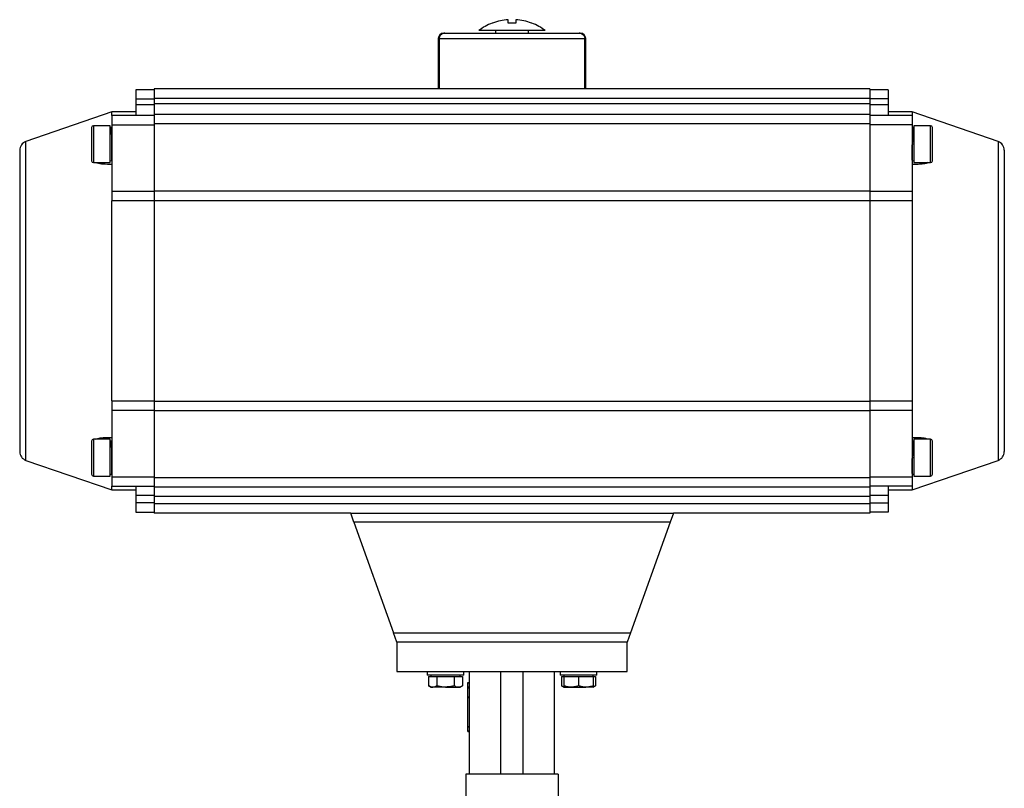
# Model space of a CAD drawing. Header units: millimetres. Extents: x 451 to 2954, y 78 to 2277.
# Tile 3 of 21: x 451 to 985, y 1189 to 1606. Entities that reach past the tile are written whole.
import ezdxf

# ---------------------------------------------------------------- set-up
doc = ezdxf.new("R2010")
doc.units = ezdxf.units.MM

msp = doc.modelspace()

# ---------------------------------------------------------------- linework, layer by layer
at = {"color": 7, "linetype": 'Continuous', "lineweight": 25}
for p, q in [((716.12, 1604.08), (716.12, 1605.95)), ((720.12, 1605.95), (720.12, 1604.08)), ((709.12, 1600.08), (709.12, 1598.68)), ((715.12, 1598.68), (715.12, 1598.48)), ((721.12, 1598.48), (721.12, 1598.68)), ((727.12, 1598.68), (727.12, 1600.08)), ((755.12, 1598.68), (754.46, 1598.68)), ((678.12, 1595.68), (678.12, 1568.68)), ((678.62, 1595.68), (757.61, 1595.68)), ((758.12, 1568.68), (758.12, 1595.68)), ((524.12, 1567.98), (514.12, 1567.98)), ((514.12, 1567.98), (514.12, 1562.98)), ((524.12, 1568.48), (524.12, 1563.48)), ((912.12, 1568.48), (524.12, 1568.48)), ((678.12, 1568.68), (678.54, 1568.68)), ((678.54, 1568.68), (757.69, 1568.68)), ((688.12, 1568.68), (688.12, 1568.48)), ((748.12, 1568.48), (748.12, 1568.68)), ((757.69, 1568.68), (758.12, 1568.68)), ((912.12, 1568.48), (912.12, 1563.48)), ((922.12, 1567.98), (912.12, 1567.98)), ((922.12, 1567.98), (922.12, 1562.98)), ((514.12, 1562.98), (524.12, 1562.98)), ((514.12, 1562.98), (514.12, 1559.98)), ((514.12, 1559.98), (514.12, 1553.98)), ((514.12, 1559.98), (524.12, 1559.98)), ((524.12, 1563.48), (524.12, 1560.48)), ((524.12, 1563.48), (912.12, 1563.48)), ((524.12, 1560.48), (524.12, 1554.48)), ((524.12, 1560.48), (912.12, 1560.48)), ((912.12, 1563.48), (912.12, 1560.48)), ((922.12, 1562.98), (912.12, 1562.98)), ((912.12, 1560.48), (912.12, 1554.48)), ((912.12, 1559.98), (922.12, 1559.98)), ((922.12, 1562.98), (922.12, 1559.98)), ((922.12, 1559.98), (922.12, 1553.98)), ((501.12, 1555.98), (454.49, 1539.93)), ((514.12, 1555.98), (501.12, 1555.98)), ((501.12, 1553.98), (501.12, 1555.98)), ((524.12, 1553.98), (501.12, 1553.98)), ((501.12, 1553.98), (501.12, 1548.98)), ((524.12, 1554.48), (524.12, 1549.48)), ((912.12, 1554.48), (524.12, 1554.48)), ((912.12, 1554.48), (912.12, 1549.48)), ((935.12, 1553.98), (912.12, 1553.98)), ((935.12, 1555.98), (922.12, 1555.98)), ((981.74, 1539.93), (935.12, 1555.98)), ((935.12, 1555.98), (935.12, 1553.98)), ((935.12, 1553.98), (935.12, 1548.98)), ((501.12, 1548.98), (524.12, 1548.98)), ((501.12, 1548.98), (501.12, 1512.95)), ((524.12, 1549.48), (524.12, 1513.09)), ((912.12, 1549.48), (524.12, 1549.48)), ((912.12, 1549.48), (912.12, 1513.09)), ((935.12, 1548.98), (912.12, 1548.98)), ((935.12, 1548.98), (935.12, 1512.95)), ((500.12, 1548.48), (491.12, 1548.48)), ((500.12, 1538.48), (500.12, 1548.48)), ((500.74, 1547.51), (500.12, 1547.51)), ((501.12, 1544.48), (500.81, 1544.48)), ((935.49, 1544.48), (935.12, 1544.48)), ((936.12, 1547.51), (935.49, 1547.51)), ((945.12, 1548.48), (936.12, 1548.48)), ((936.12, 1548.48), (936.12, 1528.48)), ((500.12, 1528.48), (500.12, 1538.48)), ((936.12, 1538.48), (935.12, 1538.48)), ((936.12, 1539.48), (935.61, 1539.48)), ((491.12, 1528.48), (500.12, 1528.48)), ((500.12, 1529.52), (500.99, 1529.53)), ((500.99, 1532.48), (501.12, 1532.48)), ((935.12, 1532.48), (935.18, 1532.48)), ((935.24, 1529.53), (936.12, 1529.52)), ((936.12, 1528.48), (945.12, 1528.48)), ((501.12, 1512.95), (501.12, 1507.66)), ((501.12, 1512.95), (524.12, 1512.95)), ((524.12, 1513.09), (524.12, 1507.82)), ((524.12, 1513.09), (912.12, 1513.09)), ((912.12, 1513.09), (912.12, 1507.82)), ((912.12, 1512.95), (935.12, 1512.95)), ((935.12, 1512.95), (935.12, 1507.66)), ((501.12, 1399.31), (501.12, 1507.66)), ((524.12, 1507.66), (501.12, 1507.66)), ((524.12, 1507.82), (524.12, 1399.15)), ((912.12, 1507.82), (524.12, 1507.82)), ((912.12, 1507.82), (912.12, 1399.15)), ((935.12, 1507.66), (912.12, 1507.66)), ((935.12, 1507.66), (935.12, 1399.31)), ((501.12, 1399.31), (524.12, 1399.31)), ((501.12, 1399.31), (501.12, 1394.02)), ((524.12, 1399.15), (524.12, 1393.88)), ((524.12, 1399.15), (912.12, 1399.15)), ((912.12, 1399.31), (935.12, 1399.31)), ((912.12, 1399.15), (912.12, 1393.88)), ((935.12, 1399.31), (935.12, 1394.02)), ((524.12, 1394.02), (501.12, 1394.02)), ((501.12, 1394.02), (501.12, 1357.98)), ((524.12, 1393.88), (524.12, 1357.48)), ((912.12, 1393.88), (524.12, 1393.88)), ((935.12, 1394.02), (912.12, 1394.02)), ((912.12, 1393.88), (912.12, 1357.48)), ((935.12, 1394.02), (935.12, 1357.98)), ((500.12, 1378.48), (491.12, 1378.48)), ((500.12, 1368.48), (500.12, 1378.48)), ((945.12, 1378.48), (936.12, 1378.48)), ((936.12, 1378.48), (936.12, 1358.48)), ((500.74, 1377.51), (500.12, 1377.51)), ((501.12, 1374.48), (500.81, 1374.48)), ((935.49, 1374.48), (935.12, 1374.48)), ((936.12, 1377.51), (935.49, 1377.51)), ((500.12, 1358.48), (500.12, 1368.48)), ((936.12, 1368.48), (935.12, 1368.48)), ((936.12, 1369.48), (935.61, 1369.48)), ((454.49, 1367.04), (501.12, 1350.98)), ((500.99, 1362.48), (501.12, 1362.48)), ((935.12, 1350.98), (981.74, 1367.04)), ((935.12, 1362.48), (935.18, 1362.48)), ((491.12, 1358.48), (500.12, 1358.48)), ((500.12, 1359.52), (500.99, 1359.53)), ((524.12, 1357.98), (501.12, 1357.98)), ((501.12, 1357.98), (501.12, 1352.98)), ((524.12, 1357.48), (524.12, 1352.48)), ((912.12, 1357.48), (524.12, 1357.48)), ((935.12, 1357.98), (912.12, 1357.98)), ((912.12, 1357.48), (912.12, 1352.48)), ((935.12, 1357.98), (935.12, 1352.98)), ((935.24, 1359.53), (936.12, 1359.52)), ((936.12, 1358.48), (945.12, 1358.48)), ((501.12, 1350.98), (501.12, 1352.98)), ((501.12, 1352.98), (524.12, 1352.98)), ((514.12, 1352.98), (514.12, 1347.98)), ((524.12, 1352.48), (524.12, 1347.48)), ((912.12, 1352.48), (524.12, 1352.48)), ((935.12, 1352.98), (912.12, 1352.98)), ((912.12, 1352.48), (912.12, 1347.48)), ((922.12, 1352.98), (922.12, 1347.98)), ((935.12, 1352.98), (935.12, 1350.98)), ((501.12, 1350.98), (514.12, 1350.98)), ((524.12, 1347.98), (514.12, 1347.98)), ((514.12, 1347.98), (514.12, 1343.98)), ((524.12, 1347.48), (524.12, 1343.48)), ((912.12, 1347.48), (524.12, 1347.48)), ((922.12, 1347.98), (912.12, 1347.98)), ((912.12, 1347.48), (912.12, 1343.48)), ((922.12, 1350.98), (935.12, 1350.98)), ((922.12, 1347.98), (922.12, 1343.98)), ((524.12, 1343.98), (514.12, 1343.98)), ((514.12, 1343.98), (514.12, 1338.98)), ((524.12, 1343.48), (524.12, 1338.48)), ((912.12, 1343.48), (524.12, 1343.48)), ((912.12, 1343.98), (922.12, 1343.98)), ((912.12, 1343.48), (912.12, 1338.48)), ((922.12, 1343.98), (922.12, 1338.98)), ((514.12, 1338.98), (524.12, 1338.98)), ((630.62, 1338.48), (524.12, 1338.48)), ((630.62, 1338.48), (805.62, 1338.48)), ((632.4, 1333.48), (630.62, 1338.48)), ((805.62, 1338.48), (803.83, 1333.48)), ((912.12, 1338.48), (805.62, 1338.48)), ((922.12, 1338.98), (912.12, 1338.98)), ((803.83, 1333.48), (632.4, 1333.48)), ((632.4, 1333.48), (653.83, 1273.48)), ((803.83, 1333.48), (782.4, 1273.48)), ((653.83, 1273.48), (782.4, 1273.48)), ((655.62, 1268.48), (653.83, 1273.48)), ((782.4, 1273.48), (780.62, 1268.48)), ((655.62, 1268.48), (655.62, 1252.48)), ((780.62, 1268.48), (655.62, 1268.48)), ((780.62, 1252.48), (780.62, 1268.48)), ((672.05, 1252.48), (672.05, 1250.48)), ((682.05, 1250.48), (672.05, 1250.48)), ((672.82, 1249.88), (672.82, 1244.8)), ((672.82, 1249.88), (675.13, 1249.88)), ((674.05, 1250.48), (674.05, 1249.88)), ((675.13, 1249.88), (677.43, 1249.88)), ((677.43, 1249.88), (677.43, 1244.8)), ((677.43, 1249.88), (682.05, 1249.88)), ((692.05, 1250.48), (682.05, 1250.48)), ((682.05, 1249.88), (686.67, 1249.88)), ((686.67, 1249.88), (686.67, 1244.8)), ((686.67, 1249.88), (688.98, 1249.88)), ((688.98, 1249.88), (691.29, 1249.88)), ((690.05, 1249.88), (690.05, 1250.48)), ((691.29, 1249.88), (691.29, 1244.8)), ((692.05, 1250.48), (692.05, 1252.48)), ((695.12, 1196.94), (695.12, 1252.48)), ((712.12, 1196.94), (712.12, 1252.48)), ((724.12, 1196.94), (724.12, 1252.48)), ((732.34, 1252.25), (732.34, 1252.48)), ((741.12, 1196.94), (741.12, 1252.48)), ((744.18, 1252.48), (744.18, 1250.48)), ((764.18, 1250.48), (744.18, 1250.48)), ((744.94, 1249.88), (744.94, 1244.8)), ((744.94, 1249.88), (746.18, 1249.88)), ((746.18, 1250.48), (746.18, 1249.88)), ((746.18, 1249.88), (746.18, 1244.8)), ((746.18, 1249.88), (750.18, 1249.88)), ((750.18, 1249.88), (754.18, 1249.88)), ((754.18, 1249.88), (754.18, 1244.8)), ((754.18, 1249.88), (758.18, 1249.88)), ((758.18, 1249.88), (762.18, 1249.88)), ((762.18, 1249.88), (762.18, 1250.48)), ((762.18, 1249.88), (762.18, 1244.8)), ((762.18, 1249.88), (763.42, 1249.88)), ((763.42, 1249.88), (763.42, 1244.8)), ((764.18, 1250.48), (764.18, 1252.48)), ((672.82, 1244.8), (674.05, 1244.08)), ((690.05, 1244.08), (691.29, 1244.8)), ((694.12, 1246.33), (694.12, 1246.66)), ((694.12, 1246.66), (695.12, 1246.66)), ((694.12, 1246.33), (695.12, 1246.33)), ((694.12, 1244.33), (694.12, 1246.33)), ((694.12, 1244.33), (695.12, 1244.33)), ((694.12, 1244), (694.12, 1244.33)), ((744.94, 1244.8), (746.18, 1244.08)), ((762.18, 1244.08), (763.42, 1244.8)), ((674.05, 1244.08), (675.13, 1244.08)), ((682.05, 1244.08), (675.13, 1244.08)), ((682.05, 1244.08), (688.98, 1244.08)), ((688.98, 1244.08), (690.05, 1244.08)), ((694.12, 1244), (695.12, 1244)), ((694.12, 1243.66), (694.12, 1244)), ((694.12, 1243.66), (695.12, 1243.66)), ((694.12, 1238.83), (694.12, 1243.66)), ((746.18, 1244.08), (750.18, 1244.08)), ((750.18, 1244.08), (758.18, 1244.08)), ((762.18, 1244.08), (758.18, 1244.08)), ((694.12, 1238.83), (695.12, 1238.83)), ((694.12, 1238.5), (694.12, 1238.83)), ((694.12, 1238.5), (695.12, 1238.5)), ((694.12, 1222.82), (694.12, 1238.5)), ((694.12, 1222.82), (695.12, 1222.82)), ((694.12, 1222.5), (694.12, 1222.82)), ((694.12, 1222.5), (695.12, 1222.5)), ((694.12, 1220.33), (694.12, 1222.5)), ((694.12, 1220.33), (695.12, 1220.33)), ((694.12, 1220), (694.12, 1220.33)), ((694.12, 1220), (695.12, 1220)), ((743.12, 1196.94), (693.12, 1196.94)), ((693.12, 1196.94), (693.12, 1166.72)), ((743.12, 1196.94), (743.12, 1166.72))]:
    msp.add_line(p, q, dxfattribs=at)
at = {"color": 8, "linetype": 'Continuous', "lineweight": 25}
for p, q in [((678.62, 1595.68), (678.12, 1595.68)), ((758.12, 1595.68), (757.61, 1595.68)), ((491.12, 1548.48), (491.12, 1538.48)), ((945.12, 1528.48), (945.12, 1548.48)), ((454.49, 1539.93), (454.49, 1539.93)), ((454.49, 1367.04), (454.49, 1539.93)), ((491.12, 1538.48), (491.12, 1528.48)), ((981.74, 1539.93), (981.74, 1367.04)), ((491.12, 1378.48), (491.12, 1368.48)), ((945.12, 1358.48), (945.12, 1378.48)), ((491.12, 1368.48), (491.12, 1358.48))]:
    msp.add_line(p, q, dxfattribs=at)
at = {"color": 7, "linetype": 'Continuous', "lineweight": 25}
for centre, radius, start, end in [((718.12, 1576.08), 30, 111.0408, 126.865), ((718.12, 1576.08), 30, 53.1268, 68.9632), ((681.12, 1595.68), 3, 90, 180), ((755.12, 1595.68), 3, 0, 90), ((491.12, 1547.48), 1, 90, 180), ((945.12, 1547.48), 1, 0, 90), ((456.12, 1535.2), 5, 109, 180), ((980.12, 1535.2), 5, 0, 71), ((491.12, 1529.48), 1, 180, 270), ((945.12, 1529.48), 1, 270, 0), ((491.12, 1377.48), 1, 90, 180), ((945.12, 1377.48), 1, 0, 90), ((456.12, 1371.77), 5, 180, 251), ((980.12, 1371.77), 5, 289, 0), ((491.12, 1359.48), 1, 180, 270), ((945.12, 1359.48), 1, 270, 0)]:
    msp.add_arc(centre, radius, start, end, dxfattribs=at)
for major_axis, start_param, end_param in [((-6.95, 2291.6), 1.237211, 1.249654), ((-6.95, 2291.6), 1.237211, 1.249654), ((6.95, 2291.6), 5.033531, 5.045974)]:
    msp.add_ellipse((718.12, 845.45), major_axis=major_axis, ratio=0.01719, start_param=start_param, end_param=end_param, dxfattribs=at)
for points, knots in [([(707.53, 1604.08), (707.41, 1604.08), (707.28, 1604.08), (707.35, 1604.08), (707.35, 1604.08)], [0, 0, 0, 0, 0.999724, 1, 1, 1, 1]), ([(716.12, 1605.95), (714.67, 1605.8), (711.74, 1605.5), (708.94, 1604.56), (707.53, 1604.08)], [0, 0, 0, 0, 0.49456, 1, 1, 1, 1]), ([(720.12, 1604.08), (719.46, 1604.08), (718.13, 1604.08), (716.79, 1604.08), (716.12, 1604.08)], [0, 0, 0, 0, 0.491229, 1, 1, 1, 1]), ([(728.7, 1604.08), (727.32, 1604.55), (724.53, 1605.49), (721.6, 1605.8), (720.12, 1605.95)], [0, 0, 0, 0, 0.49456, 1, 1, 1, 1]), ([(728.89, 1604.08), (728.89, 1604.08), (728.95, 1604.08), (728.82, 1604.08), (728.7, 1604.08)], [0, 0, 0, 0, 0.002985, 1, 1, 1, 1]), ([(681.77, 1598.68), (681.4, 1598.65), (680.65, 1598.57), (679.67, 1598), (678.96, 1597.17), (678.65, 1596.34), (678.63, 1595.84), (678.62, 1595.68)], [0, 0, 0, 0, 0.233483, 0.467245, 0.692617, 0.904494, 1, 1, 1, 1]), ([(678.62, 1595.68), (678.65, 1596.01), (678.72, 1596.66), (679.22, 1597.52), (679.96, 1598.2), (680.85, 1598.61), (681.49, 1598.66), (681.77, 1598.68)], [0, 0, 0, 0, 0.199697, 0.399206, 0.603851, 0.819702, 1, 1, 1, 1]), ([(681.77, 1598.68), (682.07, 1598.68), (682.66, 1598.68), (684.12, 1598.68), (686.35, 1598.68), (689.7, 1598.68), (693.88, 1598.68), (698.05, 1598.68), (701.89, 1598.68), (706.54, 1598.68), (711.97, 1598.68), (717.44, 1598.68), (722.18, 1598.68), (726.26, 1598.68), (731.04, 1598.68), (736.35, 1598.68), (741.21, 1598.68), (744.99, 1598.68), (747.83, 1598.68), (750.59, 1598.68), (753.02, 1598.68), (753.99, 1598.68), (754.46, 1598.68)], [0, 0, 0, 0, 0.0394822, 0.0799008, 0.121202, 0.1850838, 0.249992, 0.2932813, 0.3362685, 0.3788771, 0.4408003, 0.5, 0.539479, 0.5799008, 0.621202, 0.6850839, 0.749992, 0.7932813, 0.8362685, 0.8788772, 0.9408003, 1, 1, 1, 1]), ([(736.12, 1600.08), (736.07, 1600.08), (735.97, 1600.08), (735.19, 1600.08), (733.94, 1600.08), (732.26, 1600.08), (730.15, 1600.08), (727.73, 1600.08), (725.01, 1600.08), (722.11, 1600.08), (719.08, 1600.08), (716.05, 1600.08), (713.05, 1600.08), (710.22, 1600.08), (707.59, 1600.08), (705.28, 1600.08), (703.31, 1600.08), (701.78, 1600.08), (700.71, 1600.08), (700.19, 1600.08), (700.14, 1600.08), (700.12, 1600.08)], [0, 0, 0, 0, 0.052812, 0.107278, 0.16021, 0.214676, 0.267608, 0.322075, 0.375006, 0.429473, 0.482404, 0.536871, 0.589802, 0.644269, 0.697201, 0.751667, 0.804599, 0.859065, 0.911997, 0.966464, 1, 1, 1, 1]), ([(754.46, 1598.68), (754.83, 1598.65), (755.58, 1598.57), (756.57, 1598), (757.27, 1597.17), (757.58, 1596.34), (757.6, 1595.84), (757.61, 1595.68)], [0, 0, 0, 0, 0.233483, 0.467245, 0.692617, 0.904494, 1, 1, 1, 1]), ([(754.46, 1598.68), (754.83, 1598.65), (755.58, 1598.57), (756.57, 1598), (757.27, 1597.17), (757.58, 1596.34), (757.6, 1595.84), (757.61, 1595.68)], [0, 0, 0, 0, 0.233483, 0.467245, 0.692617, 0.904494, 1, 1, 1, 1]), ([(490.12, 1547.48), (490.12, 1547.36), (490.12, 1547.18), (490.12, 1546.06), (490.12, 1544.9), (490.12, 1543.45), (490.12, 1541.36), (490.12, 1539.62), (490.12, 1538.48)], [0, 0, 0, 0, 0.239457, 0.368361, 0.5, 0.631639, 0.760543, 1, 1, 1, 1]), ([(500.74, 1547.4), (500.75, 1547.4), (500.76, 1547.41), (500.79, 1546.26), (500.81, 1544.24), (500.84, 1541.53), (500.87, 1538.5), (500.89, 1535.46), (500.92, 1532.78), (500.95, 1530.73), (500.97, 1529.57), (501, 1529.41), (501.03, 1530.33), (501.05, 1531.46), (501.06, 1532.39), (501.06, 1532.48)], [0, 0, 0, 0, 0.05636, 0.141348, 0.226306, 0.311236, 0.396145, 0.481048, 0.565958, 0.650883, 0.735819, 0.820758, 0.90569, 0.990608, 1, 1, 1, 1]), ([(935.47, 1547.29), (935.46, 1546.98), (935.45, 1546.42), (935.43, 1545.08), (935.42, 1544.47)], [0, 0, 0, 0, 0.548, 1, 1, 1, 1]), ([(935.61, 1539.48), (935.6, 1540.48), (935.58, 1542.46), (935.55, 1544.99), (935.53, 1546.72), (935.51, 1547.55), (935.49, 1547.43), (935.49, 1547.4)], [0, 0, 0, 0, 0.230148, 0.460778, 0.691485, 0.922239, 1, 1, 1, 1]), ([(935.49, 1544.46), (935.49, 1544.47), (935.5, 1544.58), (935.52, 1544.14), (935.55, 1543.18), (935.57, 1541.55), (935.59, 1540.19), (935.6, 1539.48)], [0, 0, 0, 0, 0.018228, 0.253665, 0.497811, 0.739891, 1, 1, 1, 1]), ([(946.12, 1538.48), (946.12, 1539.62), (946.12, 1541.36), (946.12, 1543.45), (946.12, 1544.9), (946.12, 1546.06), (946.12, 1547.18), (946.12, 1547.36), (946.12, 1547.48)], [0, 0, 0, 0, 0.239457, 0.368361, 0.5, 0.631639, 0.760543, 1, 1, 1, 1]), ([(490.12, 1538.48), (490.12, 1537.35), (490.12, 1535.61), (490.12, 1533.52), (490.12, 1532.07), (490.12, 1530.91), (490.12, 1529.79), (490.12, 1529.6), (490.12, 1529.48)], [0, 0, 0, 0, 0.239457, 0.368361, 0.5, 0.631639, 0.760543, 1, 1, 1, 1]), ([(935.24, 1529.64), (935.24, 1529.61), (935.23, 1529.49), (935.21, 1530.33), (935.18, 1532.08), (935.15, 1534.62), (935.13, 1536.75), (935.12, 1537.9), (935.12, 1538.06)], [0, 0, 0, 0, 0.0778116, 0.299944, 0.522041, 0.7441055, 0.9661655, 1, 1, 1, 1]), ([(946.12, 1529.48), (946.12, 1529.6), (946.12, 1529.79), (946.12, 1530.91), (946.12, 1532.07), (946.12, 1533.52), (946.12, 1535.61), (946.12, 1537.35), (946.12, 1538.48)], [0, 0, 0, 0, 0.239457, 0.368361, 0.5, 0.631639, 0.760543, 1, 1, 1, 1]), ([(451.12, 1535.2), (451.12, 1535.14), (451.12, 1535), (451.12, 1533.92), (451.12, 1532.15), (451.12, 1529.57), (451.12, 1526.18), (451.12, 1521.98), (451.12, 1517.03), (451.12, 1511.37), (451.12, 1505.09), (451.12, 1498.3), (451.12, 1491.12), (451.12, 1483.66), (451.12, 1476.07), (451.12, 1468.49), (451.12, 1460.96), (451.12, 1453.48), (451.12, 1446.01), (451.12, 1438.48), (451.12, 1430.9), (451.12, 1423.3), (451.12, 1415.85), (451.12, 1408.67), (451.12, 1401.88), (451.12, 1395.6), (451.12, 1389.94), (451.12, 1384.98), (451.12, 1380.79), (451.12, 1377.4), (451.12, 1374.81), (451.12, 1373.04), (451.12, 1371.96), (451.12, 1371.83), (451.12, 1371.77)], [0, 0, 0, 0, 0.029125, 0.058249, 0.088734, 0.119994, 0.151901, 0.184313, 0.217069, 0.25, 0.282931, 0.315687, 0.348099, 0.380006, 0.411266, 0.441751, 0.470875, 0.5, 0.529123, 0.558249, 0.588734, 0.619994, 0.651901, 0.684313, 0.717069, 0.75, 0.782931, 0.815687, 0.848099, 0.880006, 0.911266, 0.941751, 0.970874, 1, 1, 1, 1]), ([(985.12, 1535.2), (985.12, 1535.14), (985.12, 1535), (985.12, 1533.92), (985.12, 1532.15), (985.12, 1529.57), (985.12, 1526.18), (985.12, 1521.98), (985.12, 1517.03), (985.12, 1511.37), (985.12, 1505.09), (985.12, 1498.3), (985.12, 1491.12), (985.12, 1483.66), (985.12, 1476.07), (985.12, 1468.49), (985.12, 1460.96), (985.12, 1453.48), (985.12, 1446.01), (985.12, 1438.48), (985.12, 1430.9), (985.12, 1423.3), (985.12, 1415.85), (985.12, 1408.67), (985.12, 1401.88), (985.12, 1395.6), (985.12, 1389.94), (985.12, 1384.98), (985.12, 1380.79), (985.12, 1377.4), (985.12, 1374.81), (985.12, 1373.04), (985.12, 1371.96), (985.12, 1371.83), (985.12, 1371.77)], [0, 0, 0, 0, 0.029125, 0.058249, 0.088734, 0.119994, 0.151901, 0.184313, 0.217069, 0.25, 0.282931, 0.315687, 0.348099, 0.380006, 0.411266, 0.441751, 0.470875, 0.5, 0.529123, 0.558249, 0.588734, 0.619994, 0.651901, 0.684313, 0.717069, 0.75, 0.782931, 0.815687, 0.848099, 0.880006, 0.911266, 0.941751, 0.970874, 1, 1, 1, 1]), ([(501.12, 1527.52), (499.47, 1527.51), (496.69, 1527.49), (493.77, 1527.87), (492.76, 1528.38), (492.56, 1528.48)], [0, 0, 0, 0, 0.536741, 0.907788, 1, 1, 1, 1]), ([(943.76, 1528.48), (943.76, 1528.48), (943.19, 1528.06), (941.26, 1527.75), (938.38, 1527.43), (936.21, 1527.49), (935.12, 1527.52)], [0, 0, 0, 0, 0.002627, 0.306545, 0.652825, 1, 1, 1, 1]), ([(492.47, 1378.48), (492.48, 1378.49), (493.04, 1378.91), (494.97, 1379.22), (497.85, 1379.54), (500.03, 1379.48), (501.12, 1379.45)], [0, 0, 0, 0, 0.002627, 0.306545, 0.652825, 1, 1, 1, 1]), ([(935.12, 1379.45), (936.76, 1379.46), (939.54, 1379.48), (942.47, 1379.1), (943.48, 1378.59), (943.68, 1378.48)], [0, 0, 0, 0, 0.536741, 0.907788, 1, 1, 1, 1]), ([(490.12, 1377.48), (490.12, 1377.36), (490.12, 1377.18), (490.12, 1376.06), (490.12, 1374.9), (490.12, 1373.45), (490.12, 1371.36), (490.12, 1369.62), (490.12, 1368.48)], [0, 0, 0, 0, 0.239457, 0.368361, 0.5, 0.631639, 0.760543, 1, 1, 1, 1]), ([(500.74, 1377.4), (500.75, 1377.4), (500.76, 1377.41), (500.79, 1376.26), (500.81, 1374.24), (500.84, 1371.53), (500.87, 1368.5), (500.89, 1365.46), (500.92, 1362.78), (500.95, 1360.73), (500.97, 1359.57), (501, 1359.41), (501.03, 1360.33), (501.05, 1361.46), (501.06, 1362.39), (501.06, 1362.48)], [0, 0, 0, 0, 0.05636, 0.141348, 0.226306, 0.311236, 0.396145, 0.481048, 0.565958, 0.650883, 0.735819, 0.820758, 0.90569, 0.990608, 1, 1, 1, 1]), ([(935.47, 1377.29), (935.46, 1376.98), (935.45, 1376.42), (935.43, 1375.08), (935.42, 1374.47)], [0, 0, 0, 0, 0.548, 1, 1, 1, 1]), ([(935.61, 1369.48), (935.6, 1370.48), (935.58, 1372.46), (935.55, 1374.99), (935.53, 1376.72), (935.51, 1377.55), (935.49, 1377.43), (935.49, 1377.4)], [0, 0, 0, 0, 0.230148, 0.460778, 0.691485, 0.922239, 1, 1, 1, 1]), ([(935.49, 1374.46), (935.49, 1374.47), (935.5, 1374.58), (935.52, 1374.14), (935.55, 1373.18), (935.57, 1371.55), (935.59, 1370.19), (935.6, 1369.48)], [0, 0, 0, 0, 0.018228, 0.253665, 0.497811, 0.739891, 1, 1, 1, 1]), ([(946.12, 1368.48), (946.12, 1369.62), (946.12, 1371.36), (946.12, 1373.45), (946.12, 1374.9), (946.12, 1376.06), (946.12, 1377.18), (946.12, 1377.36), (946.12, 1377.48)], [0, 0, 0, 0, 0.239457, 0.368361, 0.5, 0.631639, 0.760543, 1, 1, 1, 1]), ([(490.12, 1368.48), (490.12, 1367.35), (490.12, 1365.61), (490.12, 1363.52), (490.12, 1362.07), (490.12, 1360.91), (490.12, 1359.79), (490.12, 1359.6), (490.12, 1359.48)], [0, 0, 0, 0, 0.239457, 0.368361, 0.5, 0.631639, 0.760543, 1, 1, 1, 1]), ([(935.24, 1359.64), (935.24, 1359.61), (935.23, 1359.49), (935.21, 1360.33), (935.18, 1362.08), (935.15, 1364.62), (935.13, 1366.75), (935.12, 1367.9), (935.12, 1368.06)], [0, 0, 0, 0, 0.077812, 0.299944, 0.522041, 0.744106, 0.966165, 1, 1, 1, 1]), ([(946.12, 1359.48), (946.12, 1359.6), (946.12, 1359.79), (946.12, 1360.91), (946.12, 1362.07), (946.12, 1363.52), (946.12, 1365.61), (946.12, 1367.35), (946.12, 1368.48)], [0, 0, 0, 0, 0.239457, 0.368361, 0.5, 0.631639, 0.760543, 1, 1, 1, 1]), ([(735.02, 1252.26), (734.99, 1252.27), (734.65, 1252.45), (734.27, 1252.43), (733.35, 1252.48), (732.66, 1252.44), (732.34, 1252.43)], [0, 0, 0, 0, 0.033556, 0.3769318, 0.7111676, 1, 1, 1, 1]), ([(675.13, 1244.08), (675.07, 1244.09), (674.66, 1244.09), (673.87, 1244.25), (673.17, 1244.61), (672.82, 1244.8)], [0, 0, 0, 0, 0.0700858, 0.5307822, 1, 1, 1, 1]), ([(677.43, 1244.8), (677.06, 1244.6), (676.3, 1244.2), (675.52, 1244.12), (675.13, 1244.08)], [0, 0, 0, 0, 0.495458, 1, 1, 1, 1]), ([(682.05, 1244.08), (681.72, 1244.09), (680.16, 1244.12), (678.63, 1244.5), (677.43, 1244.8)], [0, 0, 0, 0, 0.2143775, 1, 1, 1, 1]), ([(686.67, 1244.8), (686.39, 1244.72), (684.89, 1244.3), (683.32, 1244.18), (682.05, 1244.08)], [0, 0, 0, 0, 0.188696, 1, 1, 1, 1]), ([(688.98, 1244.08), (688.93, 1244.09), (688.51, 1244.09), (687.73, 1244.25), (687.03, 1244.61), (686.67, 1244.8)], [0, 0, 0, 0, 0.070086, 0.530782, 1, 1, 1, 1]), ([(691.29, 1244.8), (690.92, 1244.6), (690.16, 1244.2), (689.38, 1244.12), (688.98, 1244.08)], [0, 0, 0, 0, 0.495458, 1, 1, 1, 1]), ([(746.18, 1244.27), (746.12, 1244.28), (745.7, 1244.35), (745.29, 1244.59), (744.94, 1244.8)], [0, 0, 0, 0, 0.132215, 1, 1, 1, 1]), ([(750.18, 1244.08), (750.08, 1244.09), (749.37, 1244.09), (748.01, 1244.25), (746.79, 1244.61), (746.18, 1244.8)], [0, 0, 0, 0, 0.070086, 0.530782, 1, 1, 1, 1]), ([(746.18, 1244.8), (746.18, 1244.5), (746.18, 1244.12), (746.18, 1244.09), (746.18, 1244.08)], [0, 0, 0, 0, 0.785622, 1, 1, 1, 1]), ([(754.18, 1244.8), (753.53, 1244.6), (752.22, 1244.2), (750.86, 1244.12), (750.18, 1244.08)], [0, 0, 0, 0, 0.495458, 1, 1, 1, 1]), ([(758.18, 1244.08), (758.08, 1244.09), (757.37, 1244.09), (756.01, 1244.25), (754.79, 1244.61), (754.18, 1244.8)], [0, 0, 0, 0, 0.070086, 0.530782, 1, 1, 1, 1]), ([(762.18, 1244.8), (761.53, 1244.6), (760.22, 1244.2), (758.86, 1244.12), (758.18, 1244.08)], [0, 0, 0, 0, 0.495458, 1, 1, 1, 1]), ([(762.18, 1244.08), (762.18, 1244.09), (762.18, 1244.12), (762.18, 1244.5), (762.18, 1244.8)], [0, 0, 0, 0, 0.2143775, 1, 1, 1, 1]), ([(763.42, 1244.8), (763.04, 1244.58), (762.64, 1244.33), (762.21, 1244.27), (762.18, 1244.26)], [0, 0, 0, 0, 0.915938, 1, 1, 1, 1])]:
    msp.add_open_spline(points, degree=3, knots=knots, dxfattribs=at)
msp.add_open_spline([(655.62, 1252.48), (655.72, 1252.48), (655.93, 1252.48), (657.59, 1252.48), (660.21, 1252.48), (663.84, 1252.48), (668.39, 1252.48), (673.8, 1252.48), (679.96, 1252.48), (686.78, 1252.48), (694.13, 1252.48), (701.89, 1252.48), (709.93, 1252.48), (718.12, 1252.48), (726.3, 1252.48), (734.34, 1252.48), (742.1, 1252.48), (749.46, 1252.48), (756.27, 1252.48), (762.44, 1252.48), (767.84, 1252.48), (772.4, 1252.48), (776.03, 1252.48), (778.65, 1252.48), (780.31, 1252.48), (780.51, 1252.48), (780.62, 1252.48)], degree=3, dxfattribs=at)

doc.saveas('drawing.dxf')
